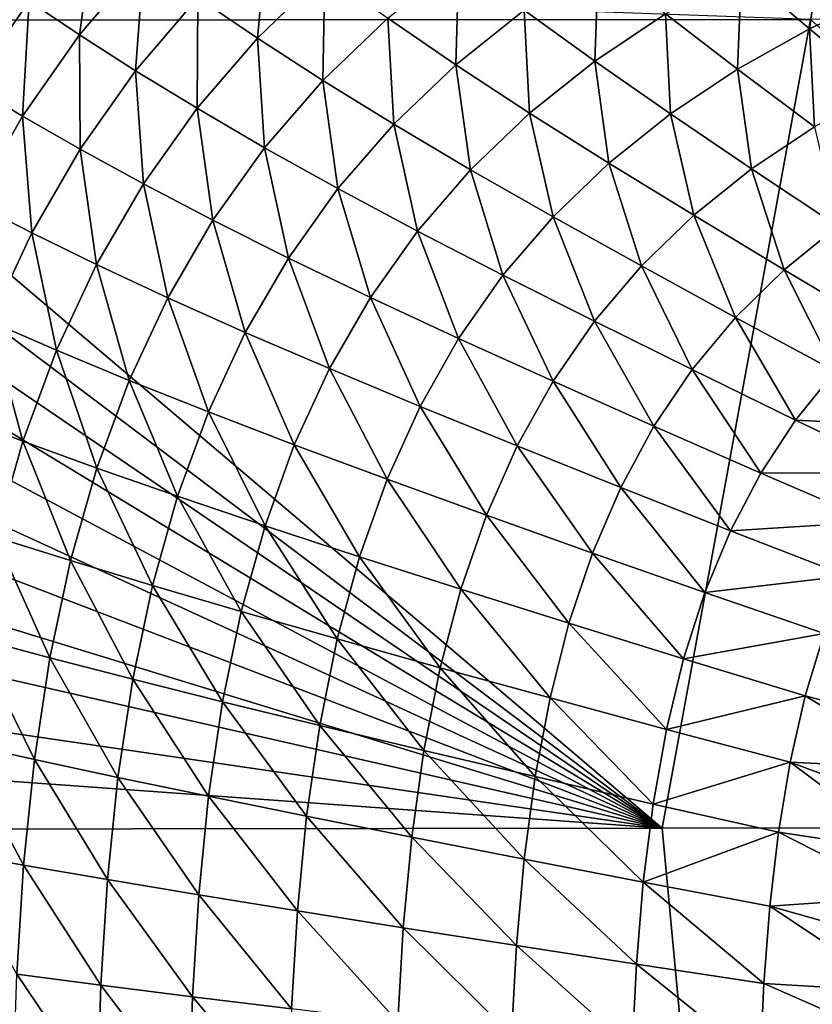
# Model space of a CAD drawing. Header units: metres. Extents: x -104 to 104, y -68 to 90.
# Tile 24 of 256: x -100.52 to -95.02, y 54.57 to 61.4. Entities that reach past the tile are written whole.
import ezdxf

# ---------------------------------------------------------------- set-up
doc = ezdxf.new("R2010")
doc.units = ezdxf.units.M
doc.layers.add('solid_FIT-BATH-153_SW0002', color=7, linetype='CONTINUOUS')

msp = doc.modelspace()

# ---------------------------------------------------------------- linework, layer by layer
at = {"layer": 'solid_FIT-BATH-153_SW0002'}
for points in [[(-100.101074, 61.290089, -16.424164), (-100.450386, 61.523354, -15.847734), (-99.995514, 62.066273, -15.883447)], [(-99.65638, 61.815674, -16.460333), (-100.101074, 61.290089, -16.424164), (-99.995514, 62.066273, -15.883447)], [(-98.867264, 61.268486, -17.426344), (-99.280685, 61.549259, -16.973385), (-98.799263, 62.019554, -17.010328)], [(-98.400795, 61.719738, -17.461994), (-98.867264, 61.268486, -17.426344), (-98.799263, 62.019554, -17.010328)], [(-95.042046, 61.333572, -18.818678), (-95.513336, 61.733902, -18.57699), (-94.95018, 62.003185, -18.603588)], [(-94.507706, 61.586666, -18.842361), (-95.042046, 61.333572, -18.818678), (-94.95018, 62.003185, -18.603588)], [(-99.713585, 61.042393, -16.937593), (-100.101074, 61.290089, -16.424164), (-99.65638, 61.815674, -16.460333)], [(-99.280685, 61.549259, -16.973385), (-99.713585, 61.042393, -16.937593), (-99.65638, 61.815674, -16.460333)], [(-97.492676, 61.082993, -18.199322), (-97.965523, 61.406925, -17.856873), (-97.472038, 61.804394, -17.890852)], [(-97.019547, 61.461521, -18.23045), (-97.492676, 61.082993, -18.199322), (-97.472038, 61.804394, -17.890852)], [(-96.531059, 61.107674, -18.521877), (-97.019547, 61.461521, -18.23045), (-96.505646, 61.807789, -18.261482)], [(-96.0411, 61.435898, -18.549654), (-96.531059, 61.107674, -18.521877), (-96.505646, 61.807789, -18.261482)], [(-100.450386, 61.523354, -15.847734), (-100.853348, 60.942322, -15.813727), (-100.762985, 61.741444, -15.204826)], [(-98.415146, 60.975292, -17.823332), (-98.867264, 61.268486, -17.426344), (-98.400795, 61.719738, -17.461994)], [(-97.965523, 61.406925, -17.856873), (-98.415146, 60.975292, -17.823332), (-98.400795, 61.719738, -17.461994)], [(-95.542267, 61.05267, -18.794546), (-96.0411, 61.435898, -18.549654), (-95.513336, 61.733902, -18.57699)], [(-95.042046, 61.333572, -18.818678), (-95.542267, 61.05267, -18.794546), (-95.513336, 61.733902, -18.57699)], [(-102.569016, 61.667034, 16.575895), (-102.660469, 61.393547, 16.58135), (-95.036125, 61.398125, 16.499413)], [(-94.538399, 60.917534, -19.022669), (-95.042046, 61.333572, -18.818678), (-94.507706, 61.586666, -18.842361)], [(-100.495102, 60.727058, -16.389748), (-100.853348, 60.942322, -15.813727), (-100.450386, 61.523354, -15.847734)], [(-100.101074, 61.290089, -16.424164), (-100.495102, 60.727058, -16.389748), (-100.450386, 61.523354, -15.847734)], [(-99.286667, 60.781372, -17.391783), (-99.713585, 61.042393, -16.937593), (-99.280685, 61.549259, -16.973385)], [(-98.867264, 61.268486, -17.426344), (-99.286667, 60.781372, -17.391783), (-99.280685, 61.549259, -16.973385)], [(-96.981781, 60.748085, -18.494059), (-97.492676, 61.082993, -18.199322), (-97.019547, 61.461521, -18.23045)], [(-96.531059, 61.107674, -18.521877), (-96.981781, 60.748085, -18.494059), (-97.019547, 61.461521, -18.23045)], [(-96.006157, 60.742455, -18.770174), (-96.531059, 61.107674, -18.521877), (-96.0411, 61.435898, -18.549654)], [(-95.542267, 61.05267, -18.794546), (-96.006157, 60.742455, -18.770174), (-96.0411, 61.435898, -18.549654)], [(-102.660469, 61.393547, 16.58135), (-102.809776, 60.88092, 16.591309), (-96.062553, 55.791527, 16.580246)], [(-95.036125, 61.398125, 16.499413), (-102.660469, 61.393547, 16.58135), (-96.062553, 55.791527, 16.580246)], [(-97.923515, 60.671131, -18.168581), (-98.415146, 60.975292, -17.823332), (-97.965523, 61.406925, -17.856873)], [(-97.492676, 61.082993, -18.199322), (-97.923515, 60.671131, -18.168581), (-97.965523, 61.406925, -17.856873)], [(-95.036125, 61.398125, 16.499413), (-96.062553, 55.791527, 16.580246), (-88.729286, 55.796627, 16.497969)], [(-87.416382, 61.410892, 16.429518), (-95.036125, 61.398125, 16.499413), (-88.729286, 55.796627, 16.497969)], [(-95.008919, 60.654205, -19.001522), (-95.542267, 61.05267, -18.794546), (-95.042046, 61.333572, -18.818678)], [(-94.538399, 60.917534, -19.022669), (-95.008919, 60.654205, -19.001522), (-95.042046, 61.333572, -18.818678)], [(-100.097191, 60.498695, -16.903534), (-100.495102, 60.727058, -16.389748), (-100.101074, 61.290089, -16.424164)], [(-99.713585, 61.042393, -16.937593), (-100.097191, 60.498695, -16.903534), (-100.101074, 61.290089, -16.424164)], [(-98.819283, 60.508507, -17.790777), (-99.286667, 60.781372, -17.391783), (-98.867264, 61.268486, -17.426344)], [(-98.415146, 60.975292, -17.823332), (-98.819283, 60.508507, -17.790777), (-98.867264, 61.268486, -17.426344)], [(-96.432426, 60.401787, -18.745867), (-96.981781, 60.748085, -18.494059), (-96.531059, 61.107674, -18.521877)], [(-96.006157, 60.742455, -18.770174), (-96.432426, 60.401787, -18.745867), (-96.531059, 61.107674, -18.521877)], [(-99.658279, 60.258018, -17.358864), (-100.097191, 60.498695, -16.903534), (-99.713585, 61.042393, -16.937593)], [(-99.286667, 60.781372, -17.391783), (-99.658279, 60.258018, -17.358864), (-99.713585, 61.042393, -16.937593)], [(-97.391876, 60.35603, -18.466599), (-97.923515, 60.671131, -18.168581), (-97.492676, 61.082993, -18.199322)], [(-96.981781, 60.748085, -18.494059), (-97.391876, 60.35603, -18.466599), (-97.492676, 61.082993, -18.199322)], [(-95.444656, 60.362442, -18.980415), (-96.006157, 60.742455, -18.770174), (-95.542267, 61.05267, -18.794546)], [(-95.008919, 60.654205, -19.001522), (-95.444656, 60.362442, -18.980415), (-95.542267, 61.05267, -18.794546)], [(-98.310547, 60.224873, -18.138706), (-98.819283, 60.508507, -17.790777), (-98.415146, 60.975292, -17.823332)], [(-97.923515, 60.671131, -18.168581), (-98.310547, 60.224873, -18.138706), (-98.415146, 60.975292, -17.823332)], [(-100.495102, 60.727058, -16.389748), (-100.839157, 60.127113, -16.357567), (-100.853348, 60.942322, -15.813727)], [(-102.809776, 60.88092, 16.591309), (-102.914131, 60.455437, 16.599327), (-96.062553, 55.791527, 16.580246)], [(-99.177261, 60.006096, -17.759724), (-99.658279, 60.258018, -17.358864), (-99.286667, 60.781372, -17.391783)], [(-98.819283, 60.508507, -17.790777), (-99.177261, 60.006096, -17.759724), (-99.286667, 60.781372, -17.391783)], [(-96.819855, 60.029545, -18.721945), (-97.391876, 60.35603, -18.466599), (-96.981781, 60.748085, -18.494059)], [(-96.432426, 60.401787, -18.745867), (-96.819855, 60.029545, -18.721945), (-96.981781, 60.748085, -18.494059)], [(-100.432175, 59.918583, -16.871687), (-100.839157, 60.127113, -16.357567), (-100.495102, 60.727058, -16.389748)], [(-100.097191, 60.498695, -16.903534), (-100.432175, 59.918583, -16.871687), (-100.495102, 60.727058, -16.389748)], [(-95.844505, 60.04113, -18.95957), (-96.432426, 60.401787, -18.745867), (-96.006157, 60.742455, -18.770174)], [(-95.444656, 60.362442, -18.980415), (-95.844505, 60.04113, -18.95957), (-96.006157, 60.742455, -18.770174)], [(-97.759987, 59.930397, -18.439896), (-98.310547, 60.224873, -18.138706), (-97.923515, 60.671131, -18.168581)], [(-97.391876, 60.35603, -18.466599), (-97.759987, 59.930397, -18.439896), (-97.923515, 60.671131, -18.168581)], [(-94.84668, 59.963757, -19.157639), (-95.444656, 60.362442, -18.980415), (-95.008919, 60.654205, -19.001522)], [(-99.982773, 59.698738, -17.328058), (-100.432175, 59.918583, -16.871687), (-100.097191, 60.498695, -16.903534)], [(-99.658279, 60.258018, -17.358864), (-99.982773, 59.698738, -17.328058), (-100.097191, 60.498695, -16.903534)], [(-98.653198, 59.743675, -18.110157), (-99.177261, 60.006096, -17.759724), (-98.819283, 60.508507, -17.790777)], [(-98.310547, 60.224873, -18.138706), (-98.653198, 59.743675, -18.110157), (-98.819283, 60.508507, -17.790777)], [(-102.914131, 60.455437, 16.599327), (-103.007286, 60.008965, 16.607519), (-96.062553, 55.791527, 16.580246)], [(-97.167236, 59.624619, -18.698717), (-97.759987, 59.930397, -18.439896), (-97.391876, 60.35603, -18.466599)], [(-96.819855, 60.029545, -18.721945), (-97.167236, 59.624619, -18.698717), (-97.391876, 60.35603, -18.466599)], [(-96.207413, 59.689159, -18.939211), (-96.819855, 60.029545, -18.721945), (-96.432426, 60.401787, -18.745867)], [(-95.844505, 60.04113, -18.95957), (-96.207413, 59.689159, -18.939211), (-96.432426, 60.401787, -18.745867)], [(-95.218193, 59.662819, -19.139992), (-95.844505, 60.04113, -18.95957), (-95.444656, 60.362442, -18.980415)], [(-94.84668, 59.963757, -19.157639), (-95.218193, 59.662819, -19.139992), (-95.444656, 60.362442, -18.980415)], [(-99.489769, 59.468285, -17.730623), (-99.982773, 59.698738, -17.328058), (-99.658279, 60.258018, -17.358864)], [(-99.177261, 60.006096, -17.759724), (-99.489769, 59.468285, -17.730623), (-99.658279, 60.258018, -17.358864)], [(-98.085617, 59.470592, -18.414349), (-98.653198, 59.743675, -18.110157), (-98.310547, 60.224873, -18.138706)], [(-97.759987, 59.930397, -18.439896), (-98.085617, 59.470592, -18.414349), (-98.310547, 60.224873, -18.138706)], [(-100.432175, 59.918583, -16.871687), (-100.71933, 59.302517, -16.842529), (-100.839157, 60.127113, -16.357567)], [(-103.007286, 60.008965, 16.607519), (-103.089859, 59.540897, 16.615883), (-96.062553, 55.791527, 16.580246)], [(-98.952179, 59.227695, -18.083361), (-99.489769, 59.468285, -17.730623), (-99.177261, 60.006096, -17.759724)], [(-98.653198, 59.743675, -18.110157), (-98.952179, 59.227695, -18.083361), (-99.177261, 60.006096, -17.759724)], [(-96.532333, 59.305435, -18.919563), (-97.167236, 59.624619, -18.698717), (-96.819855, 60.029545, -18.721945)], [(-96.207413, 59.689159, -18.939211), (-96.532333, 59.305435, -18.919563), (-96.819855, 60.029545, -18.721945)], [(-95.554802, 59.332138, -19.123035), (-96.207413, 59.689159, -18.939211), (-95.844505, 60.04113, -18.95957)], [(-95.218193, 59.662819, -19.139992), (-95.554802, 59.332138, -19.123035), (-95.844505, 60.04113, -18.95957)], [(-97.47419, 59.186394, -18.676508), (-98.085617, 59.470592, -18.414349), (-97.759987, 59.930397, -18.439896)], [(-97.167236, 59.624619, -18.698717), (-97.47419, 59.186394, -18.676508), (-97.759987, 59.930397, -18.439896)], [(-94.554924, 59.266647, -19.291792), (-95.218193, 59.662819, -19.139992), (-94.84668, 59.963757, -19.157639)], [(-100.260925, 59.103897, -17.299835), (-100.71933, 59.302517, -16.842529), (-100.432175, 59.918583, -16.871687)], [(-99.982773, 59.698738, -17.328058), (-100.260925, 59.103897, -17.299835), (-100.432175, 59.918583, -16.871687)], [(-98.369537, 58.97673, -18.390341), (-98.952179, 59.227695, -18.083361), (-98.653198, 59.743675, -18.110157)], [(-98.085617, 59.470592, -18.414349), (-98.369537, 58.97673, -18.390341), (-98.653198, 59.743675, -18.110157)], [(-99.757591, 58.895359, -17.703928), (-100.260925, 59.103897, -17.299835), (-99.982773, 59.698738, -17.328058)], [(-99.489769, 59.468285, -17.730623), (-99.757591, 58.895359, -17.703928), (-99.982773, 59.698738, -17.328058)], [(-95.855621, 58.970642, -19.106903), (-96.532333, 59.305435, -18.919563), (-96.207413, 59.689159, -18.939211)], [(-95.554802, 59.332138, -19.123035), (-95.855621, 58.970642, -19.106903), (-96.207413, 59.689159, -18.939211)], [(-94.863503, 58.9585, -19.277958), (-95.554802, 59.332138, -19.123035), (-95.218193, 59.662819, -19.139992)], [(-94.554924, 59.266647, -19.291792), (-94.863503, 58.9585, -19.277958), (-95.218193, 59.662819, -19.139992)], [(-96.819031, 58.889347, -18.900866), (-97.47419, 59.186394, -18.676508), (-97.167236, 59.624619, -18.698717)], [(-96.532333, 59.305435, -18.919563), (-96.819031, 58.889347, -18.900866), (-97.167236, 59.624619, -18.698717)], [(-103.089859, 59.540897, 16.615883), (-103.162445, 59.05032, 16.624422), (-96.062553, 55.791527, 16.580246)], [(-99.208298, 58.677147, -18.058743), (-99.757591, 58.895359, -17.703928), (-99.489769, 59.468285, -17.730623)], [(-98.952179, 59.227695, -18.083361), (-99.208298, 58.677147, -18.058743), (-99.489769, 59.468285, -17.730623)], [(-97.741531, 58.714951, -18.655643), (-98.369537, 58.97673, -18.390341), (-98.085617, 59.470592, -18.414349)], [(-97.47419, 59.186394, -18.676508), (-97.741531, 58.714951, -18.655643), (-98.085617, 59.470592, -18.414349)], [(-95.138649, 58.620472, -19.265156), (-95.855621, 58.970642, -19.106903), (-95.554802, 59.332138, -19.123035)], [(-94.863503, 58.9585, -19.277958), (-95.138649, 58.620472, -19.265156), (-95.554802, 59.332138, -19.123035)], [(-100.493523, 58.473858, -17.27466), (-100.959427, 58.65097, -16.816534), (-100.71933, 59.302517, -16.842529)], [(-100.260925, 59.103897, -17.299835), (-100.493523, 58.473858, -17.27466), (-100.71933, 59.302517, -16.842529)], [(-96.120544, 58.577736, -19.091745), (-96.819031, 58.889347, -18.900866), (-96.532333, 59.305435, -18.919563)], [(-95.855621, 58.970642, -19.106903), (-96.120544, 58.577736, -19.091745), (-96.532333, 59.305435, -18.919563)], [(-98.612579, 58.448978, -18.368256), (-99.208298, 58.677147, -18.058743), (-98.952179, 59.227695, -18.083361)], [(-98.369537, 58.97673, -18.390341), (-98.612579, 58.448978, -18.368256), (-98.952179, 59.227695, -18.083361)], [(-97.068344, 58.440968, -18.883373), (-97.741531, 58.714951, -18.655643), (-97.47419, 59.186394, -18.676508)], [(-96.819031, 58.889347, -18.900866), (-97.068344, 58.440968, -18.883373), (-97.47419, 59.186394, -18.676508)], [(-103.162445, 59.05032, 16.624422), (-103.224556, 58.537121, 16.633116), (-96.062553, 55.791527, 16.580246)], [(-99.981522, 58.287601, -17.680088), (-100.493523, 58.473858, -17.27466), (-100.260925, 59.103897, -17.299835)], [(-99.757591, 58.895359, -17.703928), (-99.981522, 58.287601, -17.680088), (-100.260925, 59.103897, -17.299835)], [(-97.970139, 58.210426, -18.636457), (-98.612579, 58.448978, -18.368256), (-98.369537, 58.97673, -18.390341)], [(-97.741531, 58.714951, -18.655643), (-97.970139, 58.210426, -18.636457), (-98.369537, 58.97673, -18.390341)], [(-95.380371, 58.251984, -19.253439), (-96.120544, 58.577736, -19.091745), (-95.855621, 58.970642, -19.106903)], [(-95.138649, 58.620472, -19.265156), (-95.380371, 58.251984, -19.253439), (-95.855621, 58.970642, -19.106903)], [(-94.132301, 58.57058, -19.409403), (-95.138649, 58.620472, -19.265156), (-94.863503, 58.9585, -19.277958)], [(-99.422371, 58.092247, -18.036722), (-99.981522, 58.287601, -17.680088), (-99.757591, 58.895359, -17.703928)], [(-99.208298, 58.677147, -18.058743), (-99.422371, 58.092247, -18.036722), (-99.757591, 58.895359, -17.703928)], [(-96.350471, 58.153481, -19.077724), (-97.068344, 58.440968, -18.883373), (-96.819031, 58.889347, -18.900866)], [(-96.120544, 58.577736, -19.091745), (-96.350471, 58.153481, -19.077724), (-96.819031, 58.889347, -18.900866)], [(-97.281219, 57.960411, -18.867346), (-97.970139, 58.210426, -18.636457), (-97.741531, 58.714951, -18.655643)], [(-97.068344, 58.440968, -18.883373), (-97.281219, 57.960411, -18.867346), (-97.741531, 58.714951, -18.655643)], [(-100.493523, 58.473858, -17.27466), (-100.682228, 57.809521, -17.252871), (-100.959427, 58.65097, -16.816534)], [(-98.815598, 57.887501, -18.348478), (-99.422371, 58.092247, -18.036722), (-99.208298, 58.677147, -18.058743)], [(-98.612579, 58.448978, -18.368256), (-98.815598, 57.887501, -18.348478), (-99.208298, 58.677147, -18.058743)], [(-95.589622, 57.853096, -19.242867), (-96.350471, 58.153481, -19.077724), (-96.120544, 58.577736, -19.091745)], [(-95.380371, 58.251984, -19.253439), (-95.589622, 57.853096, -19.242867), (-96.120544, 58.577736, -19.091745)], [(-94.379829, 58.257004, -19.399731), (-95.380371, 58.251984, -19.253439), (-95.138649, 58.620472, -19.265156)], [(-94.132301, 58.57058, -19.409403), (-94.379829, 58.257004, -19.399731), (-95.138649, 58.620472, -19.265156)], [(-103.224556, 58.537121, 16.633116), (-103.276825, 58.00206, 16.641935), (-96.062553, 55.791527, 16.580246)], [(-100.163208, 57.645836, -17.659433), (-100.682228, 57.809521, -17.252871), (-100.493523, 58.473858, -17.27466)], [(-99.981522, 58.287601, -17.680088), (-100.163208, 57.645836, -17.659433), (-100.493523, 58.473858, -17.27466)], [(-98.160904, 57.672962, -18.61928), (-98.815598, 57.887501, -18.348478), (-98.612579, 58.448978, -18.368256)], [(-97.970139, 58.210426, -18.636457), (-98.160904, 57.672962, -18.61928), (-98.612579, 58.448978, -18.368256)], [(-96.546379, 57.697994, -19.065008), (-97.281219, 57.960411, -18.867346), (-97.068344, 58.440968, -18.883373)], [(-96.350471, 58.153481, -19.077724), (-96.546379, 57.697994, -19.065008), (-97.068344, 58.440968, -18.883373)], [(-99.596016, 57.473774, -18.017616), (-100.163208, 57.645836, -17.659433), (-99.981522, 58.287601, -17.680088)], [(-99.422371, 58.092247, -18.036722), (-99.596016, 57.473774, -18.017616), (-99.981522, 58.287601, -17.680088)], [(-94.596581, 57.913956, -19.391308), (-95.589622, 57.853096, -19.242867), (-95.380371, 58.251984, -19.253439)], [(-94.379829, 58.257004, -19.399731), (-94.596581, 57.913956, -19.391308), (-95.380371, 58.251984, -19.253439)], [(-97.458588, 57.4478, -18.853041), (-98.160904, 57.672962, -18.61928), (-97.970139, 58.210426, -18.636457)], [(-97.281219, 57.960411, -18.867346), (-97.458588, 57.4478, -18.853041), (-97.970139, 58.210426, -18.636457)], [(-98.980194, 57.29303, -18.331299), (-99.596016, 57.473774, -18.017616), (-99.422371, 58.092247, -18.036722)], [(-98.815598, 57.887501, -18.348478), (-98.980194, 57.29303, -18.331299), (-99.422371, 58.092247, -18.036722)], [(-95.767433, 57.42392, -19.233494), (-96.546379, 57.697994, -19.065008), (-96.350471, 58.153481, -19.077724)], [(-95.589622, 57.853096, -19.242867), (-95.767433, 57.42392, -19.233494), (-96.350471, 58.153481, -19.077724)], [(-103.276825, 58.00206, 16.641935), (-103.320541, 57.445576, 16.650871), (-96.062553, 55.791527, 16.580246)], [(-96.709251, 57.211391, -19.053764), (-97.458588, 57.4478, -18.853041), (-97.281219, 57.960411, -18.867346)], [(-96.546379, 57.697994, -19.065008), (-96.709251, 57.211391, -19.053764), (-97.281219, 57.960411, -18.867346)], [(-98.315422, 57.103241, -18.604355), (-98.980194, 57.29303, -18.331299), (-98.815598, 57.887501, -18.348478)], [(-98.160904, 57.672962, -18.61928), (-98.315422, 57.103241, -18.604355), (-98.815598, 57.887501, -18.348478)], [(-94.596581, 57.913956, -19.391308), (-94.783569, 57.541485, -19.384075), (-95.589622, 57.853096, -19.242867)], [(-94.783569, 57.541485, -19.384075), (-95.767433, 57.42392, -19.233494), (-95.589622, 57.853096, -19.242867)], [(-100.305939, 56.971966, -17.642059), (-100.830467, 57.112831, -17.23456), (-100.682228, 57.809521, -17.252871)], [(-100.163208, 57.645836, -17.659433), (-100.305939, 56.971966, -17.642059), (-100.682228, 57.809521, -17.252871)], [(-95.914833, 56.964569, -19.225378), (-96.709251, 57.211391, -19.053764), (-96.546379, 57.697994, -19.065008)], [(-95.767433, 57.42392, -19.233494), (-95.914833, 56.964569, -19.225378), (-96.546379, 57.697994, -19.065008)], [(-99.73243, 56.823578, -18.001526), (-100.305939, 56.971966, -17.642059), (-100.163208, 57.645836, -17.659433)], [(-99.596016, 57.473774, -18.017616), (-99.73243, 56.823578, -18.001526), (-100.163208, 57.645836, -17.659433)], [(-97.602036, 56.903797, -18.840649), (-98.315422, 57.103241, -18.604355), (-98.160904, 57.672962, -18.61928)], [(-97.458588, 57.4478, -18.853041), (-97.602036, 56.903797, -18.840649), (-98.160904, 57.672962, -18.61928)], [(-94.783569, 57.541485, -19.384075), (-94.941879, 57.139698, -19.377974), (-95.767433, 57.42392, -19.233494)], [(-99.109436, 56.667374, -18.316816), (-99.73243, 56.823578, -18.001526), (-99.596016, 57.473774, -18.017616)], [(-98.980194, 57.29303, -18.331299), (-99.109436, 56.667374, -18.316816), (-99.596016, 57.473774, -18.017616)], [(-103.320541, 57.445576, 16.650871), (-103.354889, 56.857491, 16.660034), (-96.062553, 55.791527, 16.580246)], [(-96.840668, 56.694313, -19.044107), (-97.602036, 56.903797, -18.840649), (-97.458588, 57.4478, -18.853041)], [(-96.709251, 57.211391, -19.053764), (-96.840668, 56.694313, -19.044107), (-97.458588, 57.4478, -18.853041)], [(-94.941879, 57.139698, -19.377974), (-95.914833, 56.964569, -19.225378), (-95.767433, 57.42392, -19.233494)], [(-98.436646, 56.503033, -18.59178), (-99.109436, 56.667374, -18.316816), (-98.980194, 57.29303, -18.331299)], [(-98.315422, 57.103241, -18.604355), (-98.436646, 56.503033, -18.59178), (-98.980194, 57.29303, -18.331299)], [(-96.033371, 56.475677, -19.218548), (-96.840668, 56.694313, -19.044107), (-96.709251, 57.211391, -19.053764)], [(-95.914833, 56.964569, -19.225378), (-96.033371, 56.475677, -19.218548), (-96.709251, 57.211391, -19.053764)], [(-94.941879, 57.139698, -19.377974), (-95.072601, 56.708706, -19.372944), (-95.914833, 56.964569, -19.225378)], [(-94.182373, 56.472443, -19.499958), (-95.072601, 56.708706, -19.372944), (-94.941879, 57.139698, -19.377974)], [(-100.413216, 56.268005, -17.628038), (-100.941849, 56.385834, -17.219784), (-100.830467, 57.112831, -17.23456)], [(-100.305939, 56.971966, -17.642059), (-100.413216, 56.268005, -17.628038), (-100.830467, 57.112831, -17.23456)], [(-97.714378, 56.330112, -18.830238), (-98.436646, 56.503033, -18.59178), (-98.315422, 57.103241, -18.604355)], [(-97.602036, 56.903797, -18.840649), (-97.714378, 56.330112, -18.830238), (-98.315422, 57.103241, -18.604355)], [(-99.834961, 56.143635, -17.988533), (-100.413216, 56.268005, -17.628038), (-100.305939, 56.971966, -17.642059)], [(-99.73243, 56.823578, -18.001526), (-99.834961, 56.143635, -17.988533), (-100.305939, 56.971966, -17.642059)], [(-95.072601, 56.708706, -19.372944), (-96.033371, 56.475677, -19.218548), (-95.914833, 56.964569, -19.225378)], [(-103.354889, 56.857491, 16.660034), (-103.378372, 56.317432, 16.668222), (-96.062553, 55.791527, 16.580246)], [(-96.943306, 56.148426, -19.036066), (-97.714378, 56.330112, -18.830238), (-97.602036, 56.903797, -18.840649)], [(-96.840668, 56.694313, -19.044107), (-96.943306, 56.148426, -19.036066), (-97.602036, 56.903797, -18.840649)], [(-99.206551, 56.012463, -18.305117), (-99.834961, 56.143635, -17.988533), (-99.73243, 56.823578, -18.001526)], [(-99.109436, 56.667374, -18.316816), (-99.206551, 56.012463, -18.305117), (-99.73243, 56.823578, -18.001526)], [(-98.527664, 55.874214, -18.581627), (-99.206551, 56.012463, -18.305117), (-99.109436, 56.667374, -18.316816)], [(-98.436646, 56.503033, -18.59178), (-98.527664, 55.874214, -18.581627), (-99.109436, 56.667374, -18.316816)], [(-96.12561, 55.958855, -19.212975), (-96.943306, 56.148426, -19.036066), (-96.840668, 56.694313, -19.044107)], [(-96.033371, 56.475677, -19.218548), (-96.12561, 55.958855, -19.212975), (-96.840668, 56.694313, -19.044107)], [(-95.072601, 56.708706, -19.372944), (-95.177269, 56.249111, -19.368914), (-96.033371, 56.475677, -19.218548)], [(-94.242828, 56.20372, -19.498833), (-95.177269, 56.249111, -19.368914), (-95.072601, 56.708706, -19.372944)], [(-94.182373, 56.472443, -19.499958), (-94.242828, 56.20372, -19.498833), (-95.072601, 56.708706, -19.372944)], [(-97.798592, 55.728584, -18.821863), (-98.527664, 55.874214, -18.581627), (-98.436646, 56.503033, -18.59178)], [(-97.714378, 56.330112, -18.830238), (-97.798592, 55.728584, -18.821863), (-98.436646, 56.503033, -18.59178)], [(-95.177269, 56.249111, -19.368914), (-96.12561, 55.958855, -19.212975), (-96.033371, 56.475677, -19.218548)], [(-100.488533, 55.535969, -17.617437), (-101.019981, 55.630589, -17.208609), (-100.941849, 56.385834, -17.219784)], [(-100.413216, 56.268005, -17.628038), (-100.488533, 55.535969, -17.617437), (-100.941849, 56.385834, -17.219784)], [(-103.378372, 56.317432, 16.668222), (-103.396881, 55.782887, 16.676146), (-96.062553, 55.791527, 16.580246)], [(-97.020012, 55.575512, -19.029655), (-97.798592, 55.728584, -18.821863), (-97.714378, 56.330112, -18.830238)], [(-96.943306, 56.148426, -19.036066), (-97.020012, 55.575512, -19.029655), (-97.714378, 56.330112, -18.830238)], [(-99.906982, 55.435928, -17.97871), (-100.488533, 55.535969, -17.617437), (-100.413216, 56.268005, -17.628038)], [(-99.834961, 56.143635, -17.988533), (-99.906982, 55.435928, -17.97871), (-100.413216, 56.268005, -17.628038)], [(-95.177269, 56.249111, -19.368914), (-95.258308, 55.762486, -19.365789), (-96.12561, 55.958855, -19.212975)], [(-94.339363, 55.625, -19.497314), (-95.258308, 55.762486, -19.365789), (-95.177269, 56.249111, -19.368914)], [(-94.29509, 55.920982, -19.497959), (-94.339363, 55.625, -19.497314), (-95.177269, 56.249111, -19.368914)], [(-94.242828, 56.20372, -19.498833), (-94.29509, 55.920982, -19.497959), (-95.177269, 56.249111, -19.368914)], [(-99.274796, 55.330235, -18.296276), (-99.906982, 55.435928, -17.97871), (-99.834961, 56.143635, -17.988533)], [(-99.206551, 56.012463, -18.305117), (-99.274796, 55.330235, -18.296276), (-99.834961, 56.143635, -17.988533)], [(-96.194229, 55.415848, -19.208616), (-97.020012, 55.575512, -19.029655), (-96.943306, 56.148426, -19.036066)], [(-96.12561, 55.958855, -19.212975), (-96.194229, 55.415848, -19.208616), (-96.943306, 56.148426, -19.036066)], [(-98.591599, 55.21867, -18.573971), (-99.274796, 55.330235, -18.296276), (-99.206551, 56.012463, -18.305117)], [(-98.527664, 55.874214, -18.581627), (-98.591599, 55.21867, -18.573971), (-99.206551, 56.012463, -18.305117)], [(-95.258308, 55.762486, -19.365789), (-96.194229, 55.415848, -19.208616), (-96.12561, 55.958855, -19.212975)], [(-97.857643, 55.10104, -18.815577), (-98.591599, 55.21867, -18.573971), (-98.527664, 55.874214, -18.581627)], [(-97.798592, 55.728584, -18.821863), (-97.857643, 55.10104, -18.815577), (-98.527664, 55.874214, -18.581627)], [(-103.396881, 55.782887, 16.676146), (-103.400757, 55.656761, 16.67799), (-95.553635, 50.324783, 16.629944)], [(-96.062553, 55.791527, 16.580246), (-103.396881, 55.782887, 16.676146), (-95.553635, 50.324783, 16.629944)], [(-88.729286, 55.796627, 16.497969), (-96.062553, 55.791527, 16.580246), (-95.553635, 50.324783, 16.629944)], [(-88.729286, 55.796627, 16.497969), (-95.553635, 50.324783, 16.629944), (-87.68821, 50.324085, 16.53097)], [(-97.073601, 54.97736, -19.024889), (-97.857643, 55.10104, -18.815577), (-97.798592, 55.728584, -18.821863)], [(-97.020012, 55.575512, -19.029655), (-97.073601, 54.97736, -19.024889), (-97.798592, 55.728584, -18.821863)], [(-95.258308, 55.762486, -19.365789), (-95.318237, 55.250511, -19.363472), (-96.194229, 55.415848, -19.208616)], [(-94.376068, 55.316334, -19.496859), (-95.318237, 55.250511, -19.363472), (-95.258308, 55.762486, -19.365789)], [(-94.339363, 55.625, -19.497314), (-94.376068, 55.316334, -19.496859), (-95.258308, 55.762486, -19.365789)], [(-103.400757, 55.656761, 16.67799), (-103.413673, 55.069405, 16.686417), (-95.553635, 50.324783, 16.629944)], [(-100.488533, 55.535969, -17.617437), (-100.536079, 54.778404, -17.610172), (-101.019981, 55.630589, -17.208609)], [(-96.241913, 54.848385, -19.205437), (-97.073601, 54.97736, -19.024889), (-97.020012, 55.575512, -19.029655)], [(-96.194229, 55.415848, -19.208616), (-96.241913, 54.848385, -19.205437), (-97.020012, 55.575512, -19.029655)], [(-99.952522, 54.702961, -17.971991), (-100.536079, 54.778404, -17.610172), (-100.488533, 55.535969, -17.617437)], [(-99.906982, 55.435928, -17.97871), (-99.952522, 54.702961, -17.971991), (-100.488533, 55.535969, -17.617437)], [(-99.317993, 54.623158, -18.290239), (-99.952522, 54.702961, -17.971991), (-99.906982, 55.435928, -17.97871)], [(-99.274796, 55.330235, -18.296276), (-99.317993, 54.623158, -18.290239), (-99.906982, 55.435928, -17.97871)], [(-95.359589, 54.714874, -19.361864), (-96.241913, 54.848385, -19.205437), (-96.194229, 55.415848, -19.208616)], [(-95.318237, 55.250511, -19.363472), (-95.359589, 54.714874, -19.361864), (-96.194229, 55.415848, -19.208616)], [(-98.63208, 54.538826, -18.56876), (-99.317993, 54.623158, -18.290239), (-99.274796, 55.330235, -18.296276)], [(-98.591599, 55.21867, -18.573971), (-98.63208, 54.538826, -18.56876), (-99.274796, 55.330235, -18.296276)], [(-94.376068, 55.316334, -19.496859), (-94.405685, 54.994816, -19.496555), (-95.318237, 55.250511, -19.363472)], [(-97.894981, 54.449844, -18.811327), (-98.63208, 54.538826, -18.56876), (-98.591599, 55.21867, -18.573971)], [(-97.857643, 55.10104, -18.815577), (-97.894981, 54.449844, -18.811327), (-98.591599, 55.21867, -18.573971)], [(-94.428558, 54.660233, -19.496387), (-95.359589, 54.714874, -19.361864), (-95.318237, 55.250511, -19.363472)], [(-94.405685, 54.994816, -19.496555), (-94.428558, 54.660233, -19.496387), (-95.318237, 55.250511, -19.363472)], [(-97.10733, 54.356266, -19.021702), (-97.894981, 54.449844, -18.811327), (-97.857643, 55.10104, -18.815577)], [(-97.073601, 54.97736, -19.024889), (-97.10733, 54.356266, -19.021702), (-97.857643, 55.10104, -18.815577)], [(-103.413673, 55.069405, 16.686417), (-103.419197, 50.32597, 16.74663), (-95.553635, 50.324783, 16.629944)], [(-96.271713, 54.258705, -19.203354), (-97.10733, 54.356266, -19.021702), (-97.073601, 54.97736, -19.024889)], [(-96.241913, 54.848385, -19.205437), (-96.271713, 54.258705, -19.203354), (-97.073601, 54.97736, -19.024889)], [(-95.385185, 54.157745, -19.360855), (-96.271713, 54.258705, -19.203354), (-96.241913, 54.848385, -19.205437)], [(-95.359589, 54.714874, -19.361864), (-95.385185, 54.157745, -19.360855), (-96.241913, 54.848385, -19.205437)], [(-99.977417, 53.948734, -17.967884), (-100.562004, 53.999302, -17.605721), (-100.536079, 54.778404, -17.610172)], [(-99.952522, 54.702961, -17.971991), (-99.977417, 53.948734, -17.967884), (-100.536079, 54.778404, -17.610172)], [(-99.34166, 53.895195, -18.286562), (-99.977417, 53.948734, -17.967884), (-99.952522, 54.702961, -17.971991)], [(-99.317993, 54.623158, -18.290239), (-99.34166, 53.895195, -18.286562), (-99.952522, 54.702961, -17.971991)], [(-94.444984, 54.313427, -19.496349), (-95.385185, 54.157745, -19.360855), (-95.359589, 54.714874, -19.361864)], [(-94.428558, 54.660233, -19.496387), (-94.444984, 54.313427, -19.496349), (-95.359589, 54.714874, -19.361864)], [(-98.654282, 53.838573, -18.565601), (-99.34166, 53.895195, -18.286562), (-99.317993, 54.623158, -18.290239)], [(-98.63208, 54.538826, -18.56876), (-98.654282, 53.838573, -18.565601), (-99.317993, 54.623158, -18.290239)]]:
    msp.add_3dface(points, dxfattribs=at)

doc.saveas('drawing.dxf')
